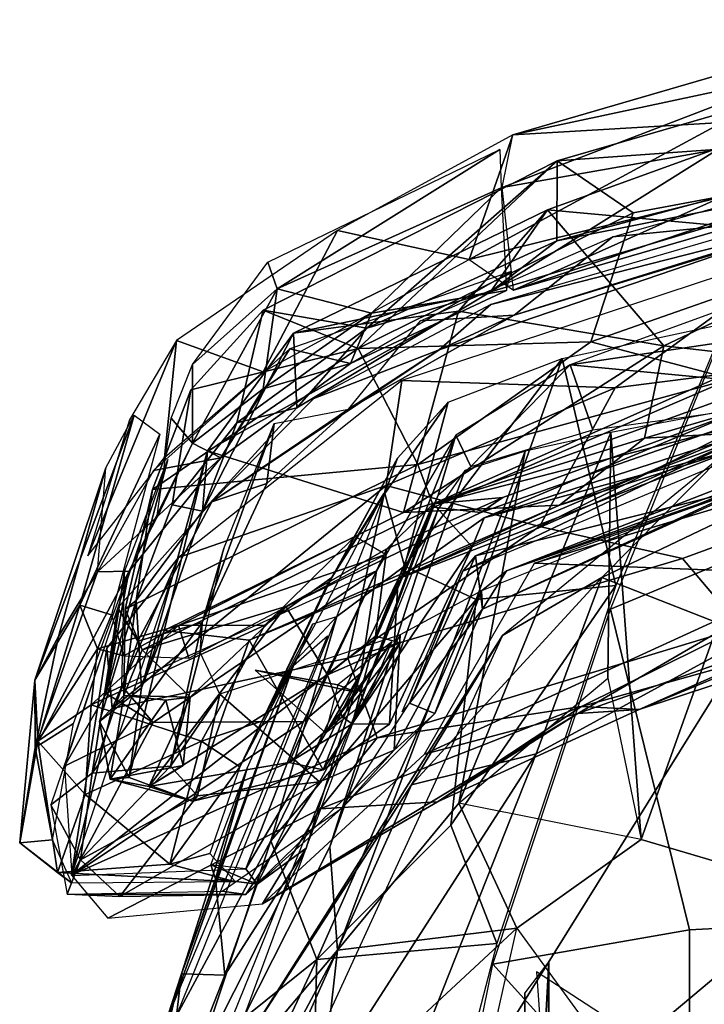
# Model space of a CAD drawing. Header units: millimetres. Extents: x 15 to 2860, y 25 to 553.
# Tile 9 of 33: x 605 to 708, y 395 to 543. Entities that reach past the tile are written whole.
import ezdxf

# ---------------------------------------------------------------- set-up
doc = ezdxf.new("R2010")
doc.units = ezdxf.units.MM
doc.layers.add('Cozy Chair', color=7, linetype='Continuous', true_color=0x000000)

msp = doc.modelspace()

# ---------------------------------------------------------------- linework, layer by layer
at = {"layer": 'Cozy Chair'}
for points in [[(679.13, 525.51, 830.06), (738.28, 542.73, 834.39), (721.89, 534.63, 828.86)], [(738.28, 542.73, 834.39), (679.13, 525.51, 830.06), (710.44, 527.34, 842.98)], [(685.75, 521.6, 825.58), (739.38, 537.17, 828.49), (746.47, 523.02, 785.55), (697.15, 513.81, 795.95)], [(685.75, 521.6, 825.58), (746.05, 525.96, 840.56), (739.38, 537.17, 828.49)], [(677.5, 517.58, 825.88), (679.13, 525.51, 830.06), (721.89, 534.63, 828.86)], [(721.89, 534.63, 828.86), (736.97, 528.08, 838.09), (677.5, 517.58, 825.88)], [(736.97, 528.08, 838.09), (679.23, 502.25, 845.06), (677.5, 517.58, 825.88)], [(748.69, 522.46, 847.51), (679.23, 502.25, 845.06), (736.97, 528.08, 838.09)], [(679.13, 525.51, 830.06), (672.59, 506.81, 847.3), (710.44, 527.34, 842.98)], [(748.91, 525.75, 851.92), (710.44, 527.34, 842.98), (672.59, 506.81, 847.3)], [(694.1, 510.21, 821.64), (751.4, 526.49, 824.41), (729.2, 513.7, 832)], [(652.88, 511.17, 829.77), (672.59, 506.81, 847.3), (679.13, 525.51, 830.06)], [(679.23, 502.25, 845.06), (748.91, 525.75, 851.92), (672.59, 506.81, 847.3)], [(679.23, 502.25, 845.06), (748.69, 522.46, 847.51), (748.91, 525.75, 851.92)], [(685.68, 509.6, 836.22), (746.05, 525.96, 840.56), (685.75, 521.6, 825.58)], [(746.05, 525.96, 840.56), (685.68, 509.6, 836.22), (732.76, 518.99, 837.12)], [(710.48, 523.75, 823.79), (732.76, 518.99, 837.12), (675.76, 501.96, 832.36)], [(710.48, 523.75, 823.79), (675.76, 501.96, 832.36), (684.3, 514.26, 822.17)], [(710.48, 523.75, 823.79), (684.3, 514.26, 822.17), (734.97, 509.61, 765.06)], [(642.46, 506.43, 823.45), (677.17, 523.28, 828.9), (643.82, 502.41, 818.82)], [(677.17, 523.28, 828.9), (677.38, 517.54, 825.98), (643.82, 502.41, 818.82)], [(723.26, 505.85, 747.91), (690.8, 494.47, 744.66), (697.15, 513.81, 795.95), (746.47, 523.02, 785.55)], [(657.27, 496.52, 832.71), (685.75, 521.6, 825.58), (641.75, 499.22, 816.53)], [(641.75, 499.22, 816.53), (685.75, 521.6, 825.58), (655.97, 493.49, 785.61)], [(655.97, 493.49, 785.61), (685.75, 521.6, 825.58), (697.15, 513.81, 795.95)], [(685.68, 509.6, 836.22), (685.75, 521.6, 825.58), (657.27, 496.52, 832.71)], [(732.76, 518.99, 837.12), (685.68, 509.6, 836.22), (675.76, 501.96, 832.36)], [(738.97, 518.52, 847.13), (675.84, 500.1, 844.11), (723.63, 512.26, 843.32)], [(657.94, 498.77, 832.63), (643.82, 502.41, 818.82), (677.38, 517.54, 825.98)], [(657.94, 498.77, 832.63), (677.38, 517.54, 825.98), (678.15, 502.16, 843.29)], [(684.3, 514.26, 822.17), (646.27, 495.79, 814.88), (670.97, 499.06, 795.32)], [(675.76, 501.96, 832.36), (646.27, 495.79, 814.88), (684.3, 514.26, 822.17)], [(655.97, 493.49, 785.61), (697.15, 513.81, 795.95), (690.8, 494.47, 744.66)], [(701.71, 493.9, 744.75), (684.3, 514.26, 822.17), (670.97, 499.06, 795.32)], [(694.1, 510.21, 821.64), (729.2, 513.7, 832), (679.32, 498.49, 827.56)], [(729.2, 513.7, 832), (723.63, 512.26, 843.32), (679.32, 498.49, 827.56)], [(684.3, 514.26, 822.17), (701.71, 493.9, 744.75), (734.97, 509.61, 765.06)], [(668.09, 493.29, 840.2), (723.63, 512.26, 843.32), (675.84, 500.1, 844.11)], [(668.09, 493.29, 840.2), (679.32, 498.49, 827.56), (723.63, 512.26, 843.32)], [(652.88, 511.17, 829.77), (628.76, 494.7, 818.74), (641.72, 490, 840.42)], [(672.59, 506.81, 847.3), (652.88, 511.17, 829.77), (641.72, 490, 840.42)], [(694.1, 510.21, 821.64), (679.32, 498.49, 827.56), (665.28, 497.63, 818.21)], [(675.76, 501.96, 832.36), (685.68, 509.6, 836.22), (657.27, 496.52, 832.71)], [(694.41, 487.58, 817.24), (723.65, 508.88, 845.61), (662.52, 488.69, 841.92)], [(723.65, 508.88, 845.61), (694.41, 487.58, 817.24), (735.94, 492.9, 802.88)], [(734.97, 509.61, 765.06), (701.71, 493.9, 744.75), (733.58, 490.26, 697.93)], [(631.17, 491.1, 807.13), (642.46, 506.43, 823.45), (643.82, 502.41, 818.82)], [(723.26, 505.85, 747.91), (752.84, 504.64, 719.88), (711.77, 488.95, 700.58), (690.8, 494.47, 744.66)], [(654.83, 491.25, 842.62), (678.87, 505, 847.57), (645.75, 493.43, 842.59)], [(678.15, 502.16, 843.29), (678.87, 505, 847.57), (654.83, 491.25, 842.62)], [(709.96, 489.21, 571.08), (759.96, 503.78, 571.71), (667.2, 470.25, 565.57)], [(720.4, 483.92, 569.85), (667.2, 470.25, 565.57), (759.96, 503.78, 571.71)], [(631.15, 479.31, 813.78), (631.17, 491.1, 807.13), (643.82, 502.41, 818.82)], [(631.15, 479.31, 813.78), (643.82, 502.41, 818.82), (641.75, 487.43, 827.29)], [(641.75, 487.43, 827.29), (643.82, 502.41, 818.82), (657.94, 498.77, 832.63)], [(646.76, 484.58, 826.09), (646.27, 495.79, 814.88), (675.76, 501.96, 832.36)], [(646.76, 484.58, 826.09), (675.76, 501.96, 832.36), (657.27, 496.52, 832.71)], [(654.83, 491.25, 842.62), (657.94, 498.77, 832.63), (678.15, 502.16, 843.29)], [(668.09, 493.29, 840.2), (675.84, 500.1, 844.11), (649.33, 486.01, 839.78)], [(712.22, 499.96, 488.76), (687.68, 491.02, 499.66), (739.83, 498.77, 488.72)], [(727.13, 468.32, 463.35), (693.73, 454.44, 464.15), (712.22, 499.96, 488.76)], [(637.8, 482.35, 824.28), (641.75, 499.22, 816.53), (630.93, 487.3, 800.34), (628.1, 470.07, 809.16)], [(630.93, 487.3, 800.34), (641.75, 499.22, 816.53), (655.97, 493.49, 785.61)], [(646.27, 495.79, 814.88), (633.42, 478.18, 786.9), (670.97, 499.06, 795.32)], [(633.42, 478.18, 786.9), (662.73, 468.91, 712.99), (670.97, 499.06, 795.32)], [(657.27, 496.52, 832.71), (641.75, 499.22, 816.53), (637.8, 482.35, 824.28)], [(654.83, 491.25, 842.62), (641.75, 487.43, 827.29), (657.94, 498.77, 832.63)], [(654.52, 484.38, 822.89), (665.28, 497.63, 818.21), (679.32, 498.49, 827.56)], [(654.52, 484.38, 822.89), (679.32, 498.49, 827.56), (668.09, 493.29, 840.2)], [(662.73, 468.91, 712.99), (701.71, 493.9, 744.75), (670.97, 499.06, 795.32)], [(731.23, 486.92, 484.23), (739.83, 498.77, 488.72), (687.68, 491.02, 499.66)], [(694.53, 457.98, 466.41), (686.5, 492, 494.61), (710.85, 497.22, 486.93)], [(633.42, 478.18, 786.9), (646.27, 495.79, 814.88), (632.67, 469.12, 810.56)], [(632.67, 469.12, 810.56), (646.27, 495.79, 814.88), (646.76, 484.58, 826.09)], [(657.27, 496.52, 832.71), (637.8, 482.35, 824.28), (646.76, 484.58, 826.09)], [(626.99, 477.19, 829.03), (628.76, 494.7, 818.74), (615.52, 462.43, 804.73)], [(628.76, 494.7, 818.74), (621.72, 482.81, 793.94), (615.52, 462.43, 804.73)], [(641.72, 490, 840.42), (628.76, 494.7, 818.74), (626.99, 477.19, 829.03)], [(664.87, 476.14, 718.14), (655.97, 493.49, 785.61), (690.8, 494.47, 744.66)], [(664.87, 476.14, 718.14), (690.8, 494.47, 744.66), (711.77, 488.95, 700.58)], [(625.17, 472.37, 767.96), (655.97, 493.49, 785.61), (664.87, 476.14, 718.14)], [(625.17, 472.37, 767.96), (630.93, 487.3, 800.34), (655.97, 493.49, 785.61)], [(635.42, 477.11, 833.55), (645.75, 493.43, 842.59), (625.35, 475.2, 827.85)], [(634.04, 470.55, 827.97), (668.09, 493.29, 840.2), (649.33, 486.01, 839.78)], [(634.04, 470.55, 827.97), (654.52, 484.38, 822.89), (668.09, 493.29, 840.2)], [(635.42, 477.11, 833.55), (654.83, 491.25, 842.62), (645.75, 493.43, 842.59)], [(698.81, 480.06, 698.74), (701.71, 493.9, 744.75), (662.73, 468.91, 712.99)], [(704.51, 462.06, 737.67), (744.02, 476.52, 750.3), (735.94, 492.9, 802.88), (683.09, 466.84, 774.93)], [(694.41, 487.58, 817.24), (683.09, 466.84, 774.93), (735.94, 492.9, 802.88)], [(701.71, 493.9, 744.75), (698.81, 480.06, 698.74), (733.58, 490.26, 697.93)], [(631.17, 491.1, 807.13), (631.15, 479.31, 813.78), (627.96, 483.05, 793.93)], [(635.42, 477.11, 833.55), (641.75, 487.43, 827.29), (654.83, 491.25, 842.62)], [(686.5, 492, 494.61), (673.63, 455.92, 476.73), (662.91, 460.9, 491.4)], [(662.91, 460.9, 491.4), (669.42, 485.45, 511.12), (686.5, 492, 494.61)], [(672.85, 475.8, 515), (687.68, 491.02, 499.66), (670.59, 480.53, 524.52)], [(687.68, 491.02, 499.66), (672.85, 475.8, 515), (691.07, 481.33, 495.2)], [(694.53, 457.98, 466.41), (673.63, 455.92, 476.73), (686.5, 492, 494.61)], [(682.38, 461.33, 567.23), (780.94, 491.25, 572.45), (724.72, 459.68, 571.09)], [(780.94, 491.25, 572.45), (682.38, 461.33, 567.23), (751.7, 485.83, 575.62)], [(691.07, 481.33, 495.2), (731.23, 486.92, 484.23), (687.68, 491.02, 499.66)], [(716, 481.02, 672.26), (733.58, 490.26, 697.93), (698.81, 480.06, 698.74)], [(629.06, 462.19, 821.38), (660.17, 472.98, 813.49), (662.52, 488.69, 841.92)], [(662.52, 488.69, 841.92), (660.17, 472.98, 813.49), (694.41, 487.58, 817.24)], [(667.29, 469.72, 682.92), (664.87, 476.14, 718.14), (711.77, 488.95, 700.58)], [(709.96, 489.21, 571.08), (667.2, 470.25, 565.57), (677.64, 471.18, 602.06), (711.97, 483.71, 609.3)], [(667.29, 469.72, 682.92), (711.77, 488.95, 700.58), (715.86, 483.51, 655.27), (674.31, 468.93, 644.6)], [(630.93, 487.3, 800.34), (625.17, 472.37, 767.96), (622.75, 455.74, 780.26), (628.1, 470.07, 809.16)], [(641.75, 487.43, 827.29), (635.42, 477.11, 833.55), (631.15, 479.31, 813.78)], [(694.41, 487.58, 817.24), (660.17, 472.98, 813.49), (683.09, 466.84, 774.93)], [(719.32, 486.74, 580.68), (674.8, 468.11, 580.9), (673.02, 463.8, 566.85), (720.4, 483.92, 569.85)], [(719.32, 486.74, 580.68), (726.21, 484.75, 605.1), (674.8, 468.11, 580.9)], [(661.85, 477.09, 535.98), (669.42, 485.45, 511.12), (659.97, 471.77, 511.48)], [(669.42, 485.45, 511.12), (662.91, 460.9, 491.4), (659.97, 471.77, 511.48)], [(693.78, 480.91, 494.38), (698.32, 419.95, 452.45), (721.96, 486.23, 485.45)], [(721.96, 486.23, 485.45), (698.32, 419.95, 452.45), (724.68, 412.17, 441.89), (766.94, 454.48, 459.67)], [(637.8, 482.35, 824.28), (632.67, 469.12, 810.56), (646.76, 484.58, 826.09)], [(634.04, 470.55, 827.97), (642.27, 473.27, 814.77), (654.52, 484.38, 822.89)], [(642.27, 473.27, 814.77), (643.41, 482.27, 805.63), (654.52, 484.38, 822.89)], [(667.2, 470.25, 565.57), (720.4, 483.92, 569.85), (673.02, 463.8, 566.85)], [(674.31, 468.93, 644.6), (715.86, 483.51, 655.27), (711.97, 483.71, 609.3), (677.64, 471.18, 602.06)], [(674.8, 468.11, 580.9), (726.21, 484.75, 605.1), (712.35, 478.37, 637.8)], [(622.43, 483.52, 792.89), (607.54, 443.81, 733.25), (618.18, 475.63, 796.93)], [(614.29, 455.06, 721.43), (607.54, 443.81, 733.25), (622.43, 483.52, 792.89)], [(614.29, 455.06, 721.43), (622.43, 483.52, 792.89), (626.26, 480.64, 791.1)], [(625.82, 468.12, 800.89), (627.96, 483.05, 793.93), (631.15, 479.31, 813.78)], [(632.67, 469.12, 810.56), (637.8, 482.35, 824.28), (628.1, 470.07, 809.16)], [(632.61, 452.45, 779.84), (643.41, 482.27, 805.63), (642.27, 473.27, 814.77)], [(643.41, 482.27, 805.63), (632.61, 452.45, 779.84), (635.87, 463.52, 765.13)], [(671.02, 425.4, 470.74), (693.32, 444.1, 470.04), (693.78, 480.91, 494.38)], [(680.97, 478.09, 503.88), (671.02, 425.4, 470.74), (693.78, 480.91, 494.38)], [(686.08, 470.05, 662.47), (716, 481.02, 672.26), (698.81, 480.06, 698.74)], [(686.08, 470.05, 662.47), (712.35, 478.37, 637.8), (716, 481.02, 672.26)], [(693.78, 480.91, 494.38), (693.32, 444.1, 470.04), (698.32, 419.95, 452.45)], [(614.29, 455.06, 721.43), (626.26, 480.64, 791.1), (619.05, 453.58, 720.67)], [(625.82, 468.12, 800.89), (631.15, 479.31, 813.78), (621.69, 460.12, 808.54)], [(635.42, 477.11, 833.55), (621.69, 460.12, 808.54), (631.15, 479.31, 813.78)], [(656.35, 444.87, 578.35), (670.59, 480.53, 524.52), (658.71, 460.18, 594.18)], [(670.59, 480.53, 524.52), (656.35, 444.87, 578.35), (667.93, 471.51, 534.55)], [(686.08, 470.05, 662.47), (698.81, 480.06, 698.74), (662.73, 468.91, 712.99)], [(667.93, 471.51, 534.55), (672.85, 475.8, 515), (670.59, 480.53, 524.52)], [(714.03, 480.35, 568.77), (671.65, 460.13, 577.2), (717.42, 479.3, 581.75)], [(673.51, 462.44, 565.81), (671.65, 460.13, 577.2), (714.03, 480.35, 568.77)], [(673.51, 462.44, 565.81), (714.03, 480.35, 568.77), (713.34, 472.37, 569.21)], [(730.53, 480.57, 574.33), (718.81, 474.96, 583.6), (678.16, 460.17, 570.97)], [(716.39, 473.45, 572.97), (730.53, 480.57, 574.33), (678.16, 460.17, 570.97)], [(692.46, 459.21, 500.93), (714.84, 450.42, 507.74), (736.2, 480.11, 497.18)], [(710.52, 477.46, 490.46), (692.46, 459.21, 500.93), (736.2, 480.11, 497.18)], [(623.55, 442.68, 751.43), (633.42, 478.18, 786.9), (632.67, 469.12, 810.56)], [(623.55, 442.68, 751.43), (626.91, 451.24, 712.2), (633.42, 478.18, 786.9)], [(626.91, 451.24, 712.2), (662.73, 468.91, 712.99), (633.42, 478.18, 786.9)], [(671.93, 475.22, 517.33), (651.71, 418.85, 491.34), (652.88, 403.4, 471.36), (680.97, 478.09, 503.88)], [(680.97, 478.09, 503.88), (652.88, 403.4, 471.36), (671.02, 425.4, 470.74)], [(661.97, 459, 612.8), (712.35, 478.37, 637.8), (686.08, 470.05, 662.47)], [(674.8, 468.11, 580.9), (712.35, 478.37, 637.8), (661.97, 459, 612.8)], [(616.93, 460.02, 807.28), (635.42, 477.11, 833.55), (625.35, 475.2, 827.85)], [(621.69, 460.12, 808.54), (635.42, 477.11, 833.55), (616.93, 460.02, 807.28)], [(627.47, 476.87, 795.96), (618.25, 441.83, 723.7), (621.01, 460.11, 745.21)], [(621.42, 459.02, 804.71), (618.25, 441.83, 723.7), (627.47, 476.87, 795.96)], [(655.45, 465.34, 586.68), (661.85, 477.09, 535.98), (652.02, 459.2, 577.49)], [(661.85, 477.09, 535.98), (659.97, 471.77, 511.48), (652.02, 459.2, 577.49)], [(677.58, 450.52, 491.51), (692.46, 459.21, 500.93), (710.52, 477.46, 490.46)], [(758.22, 466.71, 698.87), (744.02, 476.52, 750.3), (704.51, 462.06, 737.67), (713.25, 451.73, 682.54)], [(607.54, 443.81, 733.25), (611.09, 450.34, 779.55), (618.18, 475.63, 796.93)], [(611.09, 450.34, 779.55), (616.93, 460.02, 807.28), (618.18, 475.63, 796.93)], [(664.87, 476.14, 718.14), (667.29, 469.72, 682.92), (623.65, 448.37, 683.22), (621.08, 454.47, 719.88)], [(621.08, 454.47, 719.88), (625.17, 472.37, 767.96), (664.87, 476.14, 718.14)], [(667.9, 469.38, 530.72), (651.71, 418.85, 491.34), (671.93, 475.22, 517.33)], [(718.81, 474.96, 583.6), (674.42, 457.21, 579.88), (678.16, 460.17, 570.97)], [(716.39, 473.45, 572.97), (674.58, 454.45, 567.39), (713.34, 472.37, 569.21)], [(674.58, 454.45, 567.39), (716.39, 473.45, 572.97), (678.16, 460.17, 570.97)], [(619.12, 439.6, 779.1), (654.42, 447.11, 751.07), (660.17, 472.98, 813.49)], [(619.12, 439.6, 779.1), (660.17, 472.98, 813.49), (629.06, 462.19, 821.38)], [(625.17, 472.37, 767.96), (621.08, 454.47, 719.88), (622.75, 455.74, 780.26)], [(634.04, 470.55, 827.97), (622.96, 449.68, 792.42), (632.61, 452.45, 779.84), (642.27, 473.27, 814.77)], [(654.42, 447.11, 751.07), (683.09, 466.84, 774.93), (660.17, 472.98, 813.49)], [(673.51, 462.44, 565.81), (713.34, 472.37, 569.21), (674.58, 454.45, 567.39)], [(634.04, 470.55, 827.97), (619.99, 454.67, 802.69), (622.96, 449.68, 792.42)], [(651.3, 458.11, 576.88), (659.79, 471.79, 512.34), (651.32, 455.5, 506.41), (641.44, 437.42, 570.17)], [(677.64, 471.18, 602.06), (660.25, 463.5, 594.98), (645.12, 454.84, 632.02), (674.31, 468.93, 644.6)], [(656.35, 444.87, 578.35), (648.19, 418.64, 503.8), (667.93, 471.51, 534.55)], [(662.91, 460.9, 491.4), (652.75, 453.36, 500.87), (659.97, 471.77, 511.48)], [(667.2, 470.25, 565.57), (660.25, 463.5, 594.98), (677.64, 471.18, 602.06)], [(622.75, 455.74, 780.26), (632.67, 469.12, 810.56), (628.1, 470.07, 809.16)], [(632.67, 469.12, 810.56), (622.75, 455.74, 780.26), (623.55, 442.68, 751.43)], [(674.31, 468.93, 644.6), (645.12, 454.84, 632.02), (623.65, 448.37, 683.22), (667.29, 469.72, 682.92)], [(626.91, 451.24, 712.2), (639.65, 449.8, 659.04), (686.08, 470.05, 662.47), (662.73, 468.91, 712.99)], [(667.9, 469.38, 530.72), (630.39, 376.62, 489.13), (651.71, 418.85, 491.34)], [(661.97, 459, 612.8), (686.08, 470.05, 662.47), (639.65, 449.8, 659.04)], [(667.2, 470.25, 565.57), (673.02, 463.8, 566.85), (655.05, 437.29, 567.64)], [(658.58, 450.41, 578.39), (667.2, 470.25, 565.57), (655.05, 437.29, 567.64)], [(667.2, 470.25, 565.57), (658.58, 450.41, 578.39), (660.25, 463.5, 594.98)], [(661.97, 459, 612.8), (673.02, 463.8, 566.85), (674.8, 468.11, 580.9)], [(705.58, 406.43, 434.06), (693.73, 454.44, 464.15), (727.13, 468.32, 463.35), (739.99, 408.22, 428.96)], [(683.09, 466.84, 774.93), (654.42, 447.11, 751.07), (704.51, 462.06, 737.67)], [(655.45, 465.34, 586.68), (629.08, 451.99, 653.45), (660.04, 462.62, 589.57)], [(629.08, 451.99, 653.45), (655.45, 465.34, 586.68), (641.97, 452.06, 604.18)], [(655.45, 465.34, 586.68), (652.02, 459.2, 577.49), (641.97, 452.06, 604.18)], [(632.32, 447.95, 722.03), (635.87, 463.52, 765.13), (632.61, 452.45, 779.84)], [(660.25, 463.5, 594.98), (651.36, 444.6, 603.78), (645.12, 454.84, 632.02)], [(658.58, 450.41, 578.39), (651.36, 444.6, 603.78), (660.25, 463.5, 594.98)], [(673.02, 463.8, 566.85), (660.63, 437.24, 571.41), (655.05, 437.29, 567.64)], [(673.02, 463.8, 566.85), (661.97, 459, 612.8), (660.63, 437.24, 571.41)], [(613.03, 414.64, 705.49), (618.33, 448.6, 789.52), (629.06, 462.19, 821.38)], [(618.33, 448.6, 789.52), (619.12, 439.6, 779.1), (629.06, 462.19, 821.38)], [(660.04, 462.62, 589.57), (629.08, 451.99, 653.45), (630.6, 447.12, 659.91)], [(713.25, 451.73, 682.54), (704.51, 462.06, 737.67), (654.42, 447.11, 751.07), (658.81, 435.2, 700.83)], [(673.51, 462.44, 565.81), (663.64, 440.37, 566.26), (671.65, 460.13, 577.2)], [(663.64, 440.37, 566.26), (673.51, 462.44, 565.81), (674.58, 454.45, 567.39)], [(613.36, 437.31, 755.6), (621.69, 460.12, 808.54), (607.61, 433.73, 748.39)], [(621.69, 460.12, 808.54), (616.93, 460.02, 807.28), (607.61, 433.73, 748.39)], [(618.25, 441.83, 723.7), (620.58, 442.94, 686.01), (621.01, 460.11, 745.21)], [(625.3, 437.5, 670.42), (658.71, 460.18, 594.18), (620.58, 442.94, 686.01)], [(625.3, 437.5, 670.42), (647.78, 437.62, 603.58), (658.71, 460.18, 594.18)], [(662.91, 460.9, 491.4), (642.88, 419.77, 480.74), (652.75, 453.36, 500.87)], [(662.91, 460.9, 491.4), (673.63, 455.92, 476.73), (642.88, 419.77, 480.74)], [(647.78, 437.62, 603.58), (656.35, 444.87, 578.35), (658.71, 460.18, 594.18)], [(662.53, 439.07, 574.54), (671.65, 460.13, 577.2), (663.64, 440.37, 566.26)], [(724.72, 459.68, 571.09), (665.9, 432.75, 567.66), (682.38, 461.33, 567.23)], [(674.42, 457.21, 579.88), (674.58, 454.45, 567.39), (678.16, 460.17, 570.97)], [(607.61, 433.73, 748.39), (616.93, 460.02, 807.28), (611.09, 450.34, 779.55)], [(611.99, 430.96, 736.73), (618.25, 441.83, 723.7), (621.42, 459.02, 804.71)], [(641.55, 437.67, 569.91), (632.49, 434.68, 603.47), (641.97, 452.06, 604.18), (652.02, 459.2, 577.49)], [(661.97, 459, 612.8), (639.65, 449.8, 659.04), (650.7, 430.39, 603.04)], [(661.97, 459, 612.8), (650.7, 430.39, 603.04), (660.63, 437.24, 571.41)], [(663.93, 428.13, 498.41), (682.59, 432.78, 507.52), (692.46, 459.21, 500.93)], [(677.58, 450.52, 491.51), (663.93, 428.13, 498.41), (692.46, 459.21, 500.93)], [(724.72, 459.68, 571.09), (688.83, 438.84, 572.19), (665.9, 432.75, 567.66)], [(692.46, 459.21, 500.93), (682.59, 432.78, 507.52), (714.84, 450.42, 507.74)], [(728.09, 452.78, 576.19), (688.83, 438.84, 572.19), (724.72, 459.68, 571.09)], [(674.42, 457.21, 579.88), (661.34, 433.33, 592.09), (667.42, 438.85, 566.8)], [(674.42, 457.21, 579.88), (662.23, 450.59, 619.21), (661.34, 433.33, 592.09)], [(674.42, 457.21, 579.88), (667.42, 438.85, 566.8), (674.58, 454.45, 567.39)], [(669.84, 422.11, 456.85), (673.63, 455.92, 476.73), (694.53, 457.98, 466.41)], [(676.7, 404.38, 443.21), (669.84, 422.11, 456.85), (694.53, 457.98, 466.41)], [(617.26, 437.61, 734.34), (622.75, 455.74, 780.26), (620.88, 441.52, 689.56)], [(623.55, 442.68, 751.43), (622.75, 455.74, 780.26), (617.26, 437.61, 734.34)], [(622.75, 455.74, 780.26), (621.08, 454.47, 719.88), (620.88, 441.52, 689.56)], [(673.63, 455.92, 476.73), (649.8, 402, 459.21), (642.88, 419.77, 480.74)], [(669.84, 422.11, 456.85), (649.8, 402, 459.21), (673.63, 455.92, 476.73)], [(614.29, 455.06, 721.43), (608.03, 434.71, 693.49), (607.54, 443.81, 733.25)], [(616.96, 448.51, 683.4), (608.03, 434.71, 693.49), (614.29, 455.06, 721.43)], [(619.99, 454.67, 802.69), (609.96, 425.15, 728.59), (616.17, 429.87, 743.96)], [(616.96, 448.51, 683.4), (614.29, 455.06, 721.43), (619.05, 453.58, 720.67)], [(616.17, 429.87, 743.96), (622.96, 449.68, 792.42), (619.99, 454.67, 802.69)], [(620.88, 441.52, 689.56), (621.08, 454.47, 719.88), (623.65, 448.37, 683.22)], [(630.81, 441.28, 659.87), (623.65, 448.37, 683.22), (645.12, 454.84, 632.02)], [(624.62, 427.92, 660.72), (645.12, 454.84, 632.02), (651.36, 444.6, 603.78)], [(624.62, 427.92, 660.72), (630.81, 441.28, 659.87), (645.12, 454.84, 632.02)], [(667.42, 438.85, 566.8), (663.64, 440.37, 566.26), (674.58, 454.45, 567.39)], [(693.73, 454.44, 464.15), (705.58, 406.43, 434.06), (676.1, 401.28, 441.66)], [(616.96, 448.51, 683.4), (619.05, 453.58, 720.67), (620.89, 447.48, 687.84)], [(642.88, 419.77, 480.74), (628.79, 393.56, 483.06), (652.75, 453.36, 500.87)], [(646.76, 446.96, 512.91), (649.2, 452.27, 516.32), (652.75, 453.36, 500.87)], [(728.09, 452.78, 576.19), (698.03, 439.44, 589.73), (688.83, 438.84, 572.19)], [(698.03, 439.44, 589.73), (738.63, 452.85, 593.53), (719.06, 448.18, 628.92)], [(728.09, 452.78, 576.19), (738.63, 452.85, 593.53), (698.03, 439.44, 589.73)], [(641.97, 452.06, 604.18), (632.49, 434.68, 603.47), (615.98, 440.15, 668.31)], [(615.98, 440.15, 668.31), (629.08, 451.99, 653.45), (641.97, 452.06, 604.18)], [(616.96, 448.51, 683.4), (629.08, 451.99, 653.45), (615.98, 440.15, 668.31)], [(616.17, 429.87, 743.96), (627.88, 430.93, 716.34), (632.61, 452.45, 779.84)], [(616.17, 429.87, 743.96), (632.61, 452.45, 779.84), (622.96, 449.68, 792.42)], [(616.96, 448.51, 683.4), (620.89, 447.48, 687.84), (629.08, 451.99, 653.45)], [(629.08, 451.99, 653.45), (620.89, 447.48, 687.84), (630.6, 447.12, 659.91)], [(626.91, 451.24, 712.2), (623.55, 442.68, 751.43), (621.7, 429.24, 703.85)], [(631.23, 425.68, 656.07), (639.65, 449.8, 659.04), (626.91, 451.24, 712.2), (621.7, 429.24, 703.85)], [(627.88, 430.93, 716.34), (632.32, 447.95, 722.03), (632.61, 452.45, 779.84)], [(649.2, 452.27, 516.32), (646.76, 446.96, 512.91), (641.55, 437.67, 569.91)], [(689.4, 439.86, 651.16), (713.25, 451.73, 682.54), (658.81, 435.2, 700.83)], [(689.4, 439.86, 651.16), (719.06, 448.18, 628.92), (713.25, 451.73, 682.54)], [(607.61, 433.73, 748.39), (611.09, 450.34, 779.55), (607.54, 443.81, 733.25)], [(613.68, 311.32, 486.14), (639.21, 389.86, 486.31), (677.58, 450.52, 491.51)], [(628.32, 395.47, 484.77), (646.3, 446.02, 516.17), (651.38, 450.45, 499.5)], [(639.65, 449.8, 659.04), (631.23, 425.68, 656.07), (650.7, 430.39, 603.04)], [(650.16, 428.59, 624.52), (662.23, 450.59, 619.21), (635.27, 441.73, 683.13)], [(639.21, 389.86, 486.31), (663.93, 428.13, 498.41), (677.58, 450.52, 491.51)], [(645.46, 338.96, 500.32), (738.96, 402.57, 491.18), (714.84, 450.42, 507.74)], [(682.59, 432.78, 507.52), (645.46, 338.96, 500.32), (714.84, 450.42, 507.74)], [(661.34, 433.33, 592.09), (662.23, 450.59, 619.21), (650.16, 428.59, 624.52)], [(662.25, 449.39, 578.36), (651.36, 444.6, 603.78), (658.58, 450.41, 578.39)], [(662.25, 449.39, 578.36), (658.58, 450.41, 578.39), (655.05, 437.29, 567.64)], [(616.96, 448.51, 683.4), (615.98, 440.15, 668.31), (608.03, 434.71, 693.49)], [(618.33, 448.6, 789.52), (613.03, 414.64, 705.49), (619.12, 439.6, 779.1)], [(620.88, 441.52, 689.56), (623.65, 448.37, 683.22), (630.81, 441.28, 659.87)], [(655.78, 441.95, 593.55), (651.06, 435.94, 601.49), (661.01, 449.56, 579.28)], [(651.06, 435.94, 601.49), (657.31, 440.8, 576.79), (661.01, 449.56, 579.28)], [(662.25, 449.39, 578.36), (653.56, 438.35, 604.22), (651.36, 444.6, 603.78)], [(652.92, 443.11, 602.36), (655.78, 441.95, 593.55), (661.01, 449.56, 579.28)], [(653.56, 438.35, 604.22), (662.25, 449.39, 578.36), (655.05, 437.29, 567.64)], [(613.03, 414.64, 705.49), (658.81, 435.2, 700.83), (654.42, 447.11, 751.07)], [(613.03, 414.64, 705.49), (654.42, 447.11, 751.07), (619.12, 439.6, 779.1)], [(632.32, 447.95, 722.03), (627.88, 430.93, 716.34), (635.27, 441.73, 683.13)], [(638.27, 430.86, 572.31), (641.55, 437.67, 569.91), (646.76, 446.96, 512.91)], [(698.03, 439.44, 589.73), (719.06, 448.18, 628.92), (689.4, 439.86, 651.16)], [(646.3, 446.02, 516.17), (628.32, 395.47, 484.77), (629.54, 399.83, 512.92)], [(639.36, 430.66, 570.02), (646.3, 446.02, 516.17), (629.54, 399.83, 512.92)], [(640.54, 445.32, 596.72), (651.06, 435.94, 601.49), (655.78, 441.95, 593.55)], [(651.06, 435.94, 601.49), (640.54, 445.32, 596.72), (652.92, 443.11, 602.36)], [(640.54, 445.32, 596.72), (655.78, 441.95, 593.55), (652.92, 443.11, 602.36)], [(624.62, 427.92, 660.72), (651.36, 444.6, 603.78), (645.65, 431.49, 601.29)], [(640.84, 413.25, 544.05), (656.35, 444.87, 578.35), (639.16, 415.58, 579.39)], [(647.78, 437.62, 603.58), (639.16, 415.58, 579.39), (656.35, 444.87, 578.35)], [(648.19, 418.64, 503.8), (656.35, 444.87, 578.35), (640.84, 413.25, 544.05)], [(653.56, 438.35, 604.22), (645.65, 431.49, 601.29), (651.36, 444.6, 603.78)], [(605.3, 419.46, 695.32), (607.61, 433.73, 748.39), (607.54, 443.81, 733.25)], [(607.54, 443.81, 733.25), (608.03, 434.71, 693.49), (605.3, 419.46, 695.32)], [(623.55, 442.68, 751.43), (617.26, 437.61, 734.34), (621.7, 429.24, 703.85)], [(625.3, 437.5, 670.42), (620.58, 442.94, 686.01), (618.25, 441.83, 723.7)], [(618.25, 441.83, 723.7), (611.99, 430.96, 736.73), (625.3, 437.5, 670.42)], [(617.26, 437.61, 734.34), (620.88, 441.52, 689.56), (618.85, 429, 690.92)], [(620.88, 441.52, 689.56), (627.19, 440.82, 686.86), (618.85, 429, 690.92)], [(630.81, 441.28, 659.87), (627.19, 440.82, 686.86), (620.88, 441.52, 689.56)], [(624.62, 427.92, 660.72), (629.79, 431.05, 662.62), (630.81, 441.28, 659.87)], [(630.81, 441.28, 659.87), (629.79, 431.05, 662.62), (627.19, 440.82, 686.86)], [(635.27, 441.73, 683.13), (627.88, 430.93, 716.34), (631.91, 426.49, 678.18)], [(650.16, 428.59, 624.52), (635.27, 441.73, 683.13), (631.91, 426.49, 678.18)], [(615.98, 440.15, 668.31), (615.08, 426.69, 649.92), (608.03, 434.71, 693.49)], [(632.49, 434.68, 603.47), (615.08, 426.69, 649.92), (615.98, 440.15, 668.31)], [(629.79, 431.05, 662.62), (618.85, 429, 690.92), (627.19, 440.82, 686.86)], [(650.26, 424.53, 660.67), (689.4, 439.86, 651.16), (658.81, 435.2, 700.83)], [(650.26, 424.53, 660.67), (667.82, 425.61, 588.52), (689.4, 439.86, 651.16)], [(653.52, 424.63, 573.1), (663.64, 440.37, 566.26), (667.42, 438.85, 566.8)], [(667.82, 425.61, 588.52), (698.03, 439.44, 589.73), (689.4, 439.86, 651.16)], [(667.82, 425.61, 588.52), (688.83, 438.84, 572.19), (698.03, 439.44, 589.73)], [(688.83, 438.84, 572.19), (667.82, 425.61, 588.52), (641.66, 410.35, 584.39)], [(688.83, 438.84, 572.19), (641.66, 410.35, 584.39), (665.9, 432.75, 567.66)], [(655.05, 437.29, 567.64), (645.65, 431.49, 601.29), (653.56, 438.35, 604.22)], [(653.52, 424.63, 573.1), (667.42, 438.85, 566.8), (661.34, 433.33, 592.09)], [(610.22, 419.91, 703.4), (613.36, 437.31, 755.6), (607.61, 433.73, 748.39)], [(611.99, 430.96, 736.73), (613.09, 414.58, 668.55), (625.3, 437.5, 670.42)], [(647.78, 437.62, 603.58), (625.3, 437.5, 670.42), (613.09, 414.58, 668.55)], [(639.16, 415.58, 579.39), (647.78, 437.62, 603.58), (613.09, 414.58, 668.55)], [(617.26, 437.61, 734.34), (618.85, 429, 690.92), (621.7, 429.24, 703.85)], [(641.55, 437.67, 569.91), (638.27, 430.86, 572.31), (632.49, 434.68, 603.47)], [(655.05, 437.29, 567.64), (650.7, 430.39, 603.04), (645.65, 431.49, 601.29)], [(650.7, 430.39, 603.04), (655.05, 437.29, 567.64), (660.63, 437.24, 571.41)], [(650.26, 424.53, 660.67), (658.81, 435.2, 700.83), (613.03, 414.64, 705.49), (618.5, 408.19, 660.29)], [(610.95, 415.01, 652.71), (605.3, 419.46, 695.32), (608.03, 434.71, 693.49)], [(610.22, 419.91, 703.4), (607.61, 433.73, 748.39), (605.3, 419.46, 695.32)], [(615.08, 426.69, 649.92), (610.95, 415.01, 652.71), (608.03, 434.71, 693.49)], [(615.08, 426.69, 649.92), (632.49, 434.68, 603.47), (627.79, 416.25, 596.81)], [(632.49, 434.68, 603.47), (638.27, 430.86, 572.31), (627.79, 416.25, 596.81)], [(627.96, 347.88, 498.58), (645.46, 338.96, 500.32), (682.59, 432.78, 507.52)], [(627.96, 347.88, 498.58), (682.59, 432.78, 507.52), (663.93, 428.13, 498.41)], [(661.34, 433.33, 592.09), (639.16, 411.73, 592.79), (653.52, 424.63, 573.1)], [(650.16, 428.59, 624.52), (639.16, 411.73, 592.79), (661.34, 433.33, 592.09)], [(614.4, 416.9, 701.23), (627.88, 430.93, 716.34), (616.17, 429.87, 743.96)], [(627.88, 430.93, 716.34), (614.4, 416.9, 701.23), (631.91, 426.49, 678.18)], [(624.62, 427.92, 660.72), (618.85, 429, 690.92), (629.79, 431.05, 662.62)], [(645.65, 431.49, 601.29), (631.23, 425.68, 656.07), (624.62, 427.92, 660.72)], [(627.79, 416.25, 596.81), (638.27, 430.86, 572.31), (633.74, 417.84, 569.82)], [(629.54, 399.83, 512.92), (634.6, 414.06, 541.5), (639.36, 430.66, 570.02)], [(650.7, 430.39, 603.04), (631.23, 425.68, 656.07), (645.65, 431.49, 601.29)], [(633.9, 416.18, 567.33), (639.36, 430.66, 570.02), (634.6, 414.06, 541.5)], [(614.4, 416.9, 701.23), (616.17, 429.87, 743.96), (609.96, 425.15, 728.59)], [(631.23, 425.68, 656.07), (621.7, 429.24, 703.85), (618.85, 429, 690.92)], [(631.23, 425.68, 656.07), (618.85, 429, 690.92), (624.62, 427.92, 660.72)], [(620.3, 411.42, 655.11), (650.16, 428.59, 624.52), (631.91, 426.49, 678.18)], [(650.16, 428.59, 624.52), (620.3, 411.42, 655.11), (639.16, 411.73, 592.79)], [(639.21, 389.86, 486.31), (627.96, 347.88, 498.58), (663.93, 428.13, 498.41)], [(627.79, 416.25, 596.81), (610.95, 415.01, 652.71), (615.08, 426.69, 649.92)], [(620.3, 411.42, 655.11), (631.91, 426.49, 678.18), (614.4, 416.9, 701.23)], [(614.4, 416.9, 701.23), (609.96, 425.15, 728.59), (612.41, 411.77, 669.01)], [(641.66, 410.35, 584.39), (667.82, 425.61, 588.52), (650.26, 424.53, 660.67)], [(671.02, 425.4, 470.74), (652.88, 403.4, 471.36), (679.69, 406.66, 452.75)], [(698.32, 419.95, 452.45), (671.02, 425.4, 470.74), (679.69, 406.66, 452.75)], [(641.66, 410.35, 584.39), (650.26, 424.53, 660.67), (618.5, 408.19, 660.29)], [(635.61, 412.23, 590.16), (653.52, 424.63, 573.1), (639.16, 411.73, 592.79)], [(669.84, 422.11, 456.85), (676.7, 404.38, 443.21), (649.8, 402, 459.21)], [(613.08, 413.43, 663.73), (610.22, 419.91, 703.4), (605.3, 419.46, 695.32)], [(613.08, 413.43, 663.73), (605.3, 419.46, 695.32), (610.95, 415.01, 652.71)], [(628.79, 393.56, 483.06), (642.88, 419.77, 480.74), (632.2, 387.86, 472.22)], [(651.71, 418.85, 491.34), (630.39, 376.62, 489.13), (652.88, 403.4, 471.36)], [(649.8, 402, 459.21), (632.2, 387.86, 472.22), (642.88, 419.77, 480.74)], [(724.68, 412.17, 441.89), (698.32, 419.95, 452.45), (679.69, 406.66, 452.75), (694.26, 386.68, 441.43)], [(626.64, 375.75, 497.19), (625.82, 357.92, 481.33), (648.19, 418.64, 503.8)], [(635.98, 399.66, 516.85), (626.64, 375.75, 497.19), (648.19, 418.64, 503.8)], [(637.59, 413.6, 575.17), (627.79, 416.25, 596.81), (633.74, 417.84, 569.82)], [(648.19, 418.64, 503.8), (640.84, 413.25, 544.05), (635.98, 399.66, 516.85)], [(637.59, 413.6, 575.17), (610.95, 415.01, 652.71), (627.79, 416.25, 596.81)], [(620.3, 411.42, 655.11), (614.4, 416.9, 701.23), (612.41, 411.77, 669.01)], [(640.84, 413.25, 544.05), (633.9, 416.18, 567.33), (634.6, 414.06, 541.5)], [(640.84, 413.25, 544.05), (639.16, 415.58, 579.39), (633.9, 416.18, 567.33)], [(637.59, 413.6, 575.17), (613.08, 413.43, 663.73), (610.95, 415.01, 652.71)], [(635.98, 399.66, 516.85), (634.6, 414.06, 541.5), (629.54, 399.83, 512.92)], [(635.98, 399.66, 516.85), (640.84, 413.25, 544.05), (634.6, 414.06, 541.5)], [(639.16, 411.73, 592.79), (612.41, 411.77, 669.01), (635.61, 412.23, 590.16)], [(612.41, 411.77, 669.01), (639.16, 411.73, 592.79), (620.3, 411.42, 655.11)], [(724.68, 412.17, 441.89), (694.26, 386.68, 441.43), (724.06, 378.14, 434.17)], [(705.58, 406.43, 434.06), (739.99, 408.22, 428.96), (705.52, 368.73, 426.98)], [(705.52, 368.73, 426.98), (739.99, 408.22, 428.96), (759.06, 374.81, 421.61), (735.2, 338.81, 421.7)], [(650.17, 379.22, 461.71), (673.52, 379.15, 447.38), (679.69, 406.66, 452.75)], [(652.88, 403.4, 471.36), (650.17, 379.22, 461.71), (679.69, 406.66, 452.75)], [(676.1, 401.28, 441.66), (705.58, 406.43, 434.06), (705.52, 368.73, 426.98)], [(668.11, 371.14, 438.29), (648.91, 369.82, 448.4), (649.8, 402, 459.21), (676.7, 404.38, 443.21)], [(652.88, 403.4, 471.36), (627.15, 355.2, 477.75), (650.17, 379.22, 461.71)], [(630.39, 376.62, 489.13), (627.15, 355.2, 477.75), (652.88, 403.4, 471.36)], [(645.46, 338.96, 500.32), (746.01, 336.61, 480.87), (738.96, 402.57, 491.18)], [(649.8, 402, 459.21), (634.62, 369.57, 459.75), (632.2, 387.86, 472.22)], [(649.8, 402, 459.21), (648.91, 369.82, 448.4), (634.62, 369.57, 459.75)], [(663.62, 338.96, 435.68), (676.1, 401.28, 441.66), (705.52, 368.73, 426.98)], [(681.11, 338.84, 445.36), (684.49, 401.68, 451.36), (680.91, 397.02, 451.1)], [(684.49, 401.68, 451.36), (681.11, 338.84, 445.36), (684.01, 328.88, 444.11)], [(684.49, 401.68, 451.36), (684.01, 328.88, 444.11), (684.85, 350.93, 438.21)], [(614.7, 354.29, 483.8), (629.54, 399.83, 512.92), (628.32, 395.47, 484.77)], [(626.64, 375.75, 497.19), (629.54, 399.83, 512.92), (614.7, 354.29, 483.8)], [(626.64, 375.75, 497.19), (635.98, 399.66, 516.85), (629.54, 399.83, 512.92)], [(694.4, 392.48, 443), (682.68, 400.12, 449.18), (687.37, 334.37, 436.77)], [(680.91, 397.02, 451.1), (680.28, 334.96, 439.48), (681.11, 338.84, 445.36)], [(614.7, 354.29, 483.8), (628.32, 395.47, 484.77), (616.04, 339.95, 472.05)]]:
    msp.add_3dface(points, dxfattribs=at)

doc.saveas('drawing.dxf')
